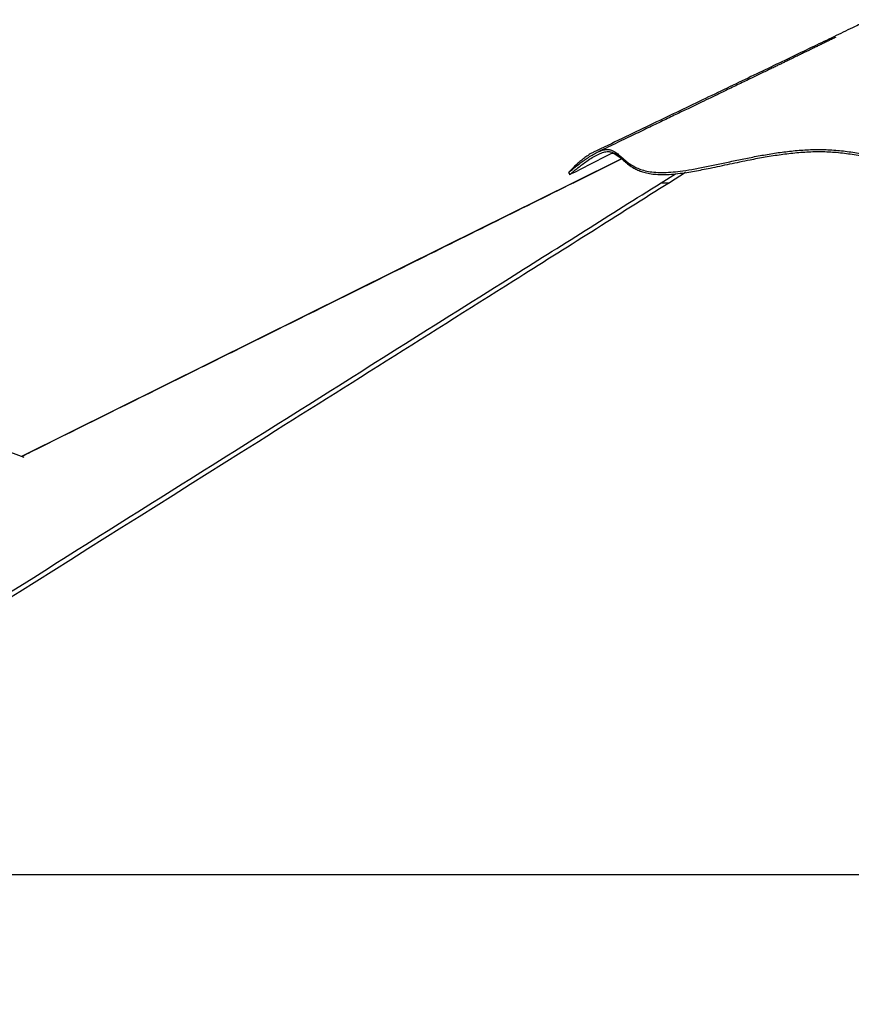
# Model space of a CAD drawing. Header units: millimetres. Extents: x 1684 to 18395, y 701 to 16538.
# Tile 24 of 61: x 4892 to 6357, y 5742 to 7476. Entities that reach past the tile are written whole.
import ezdxf

# ---------------------------------------------------------------- set-up
doc = ezdxf.new("R2010")
doc.units = ezdxf.units.MM
doc.header["$LTSCALE"] = 2
doc.layers.add('COMPONENT_GEOMETRY', color=7, linetype='Continuous')
doc.styles.add('SLDTEXTSTYLE0', font='TXT', dxfattribs={"width": 0.75})
doc.dimstyles.new('SLDDIMSTYLE1', dxfattribs={"dimtxt": 100, "dimasz": 6.604, "dimexe": 0, "dimexo": 0.0625, "dimgap": 25, "dimtad": 0, "dimtih": 1, "dimtoh": 1, "dimdec": 1, "dimrnd": 1e-09, "dimzin": 12, "dimdsep": 46, "dimtxsty": 'SLDTEXTSTYLE0', "dimsah": 1, "dimcen": 0.09, "dimadec": 0, "dimazin": 3, "dimtfac": 1, "dimtdec": 1, "dimtofl": 0, "dimtmove": 0, "dimatfit": 3, "dimfxl": 1, "dimfrac": 2, "dimtolj": 1, "dimtzin": 12, "dimarcsym": 0})

# ---------------------------------------------------------------- blocks, each defined once
blk = doc.blocks.new('_D_2')
at = {"layer": 'COMPONENT_GEOMETRY', "color": 7}
for p, q in [((7817.2, 5970.3), (7817.2, 3903.6)), ((7617.1, 3883.3), (7586.6, 3883.3)), ((7586.6, 3883.3), (7586.6, 3724.6)), ((8017.2, 3883.3), (8047.7, 3883.3)), ((8047.7, 3883.3), (8047.7, 3724.6)), ((7586.6, 3724.6), (7617.1, 3724.6)), ((8047.7, 3724.6), (8017.2, 3724.6)), ((7817.2, 1508.3), (7817.2, 3574.9)), ((3335.9, 1508.3), (7823.5, 1508.3))]:
    blk.add_line(p, q, dxfattribs=at)
for points in [[(7817.2, 5970.3), (7816.2, 5963.7), (7818.2, 5963.7)], [(7817.2, 1508.3), (7818.2, 1514.9), (7816.2, 1514.9)]]:
    blk.add_solid(points, dxfattribs=at)
at = {"layer": 'COMPONENT_GEOMETRY', "color": 7, "char_height": 100, "attachment_point": 1, "style": 'SLDTEXTSTYLE0'}
for s, insert in [('7\'3.83"', (7617.1, 3853.5)), ('2231', (7669.4, 3703.8))]:
    blk.add_mtext(s, dxfattribs=dict(at, insert=insert))

msp = doc.modelspace()

# ---------------------------------------------------------------- linework, layer by layer
at = {"color": 7, "linetype": 'Continuous', "lineweight": 25}
for p, q in [((4899.9, 6704.87), (3444.06, 7240.25)), ((5952.74, 7231.06), (5867.57, 7188.83)), ((4100.46, 5970.28), (6553.74, 5970.28))]:
    msp.add_line(p, q, dxfattribs=at)
at = {"color": 8, "linetype": 'Continuous', "lineweight": 25}
for p, q in [((5953.04, 7230.79), (5868.34, 7188.78)), ((6022.33, 7188.78), (6047.38, 7204.52)), ((6065.11, 7206.71), (6036.8, 7188.78))]:
    msp.add_line(p, q, dxfattribs=at)
at = {"color": 7, "linetype": 'Continuous', "lineweight": 25, "flags": 128}
for points in [[(5859.24, 7206.56), (5860.16, 7204.76), (5861.07, 7202.95)], [(5867.57, 7188.83), (5641.92, 7076.95), (4894.96, 6706.69)]]:
    msp.add_lwpolyline(points, dxfattribs=at)
at = {"color": 7, "linetype": 'Continuous', "lineweight": 25}
for points, knots in [([(6389.32, 7475.99), (6380.87, 7471.93), (6361.47, 7462.59), (6330.32, 7447.63), (6295.44, 7430.87), (6258.76, 7413.25), (6220.31, 7394.79), (6180.09, 7375.47), (6138.12, 7355.31), (6094.42, 7334.32), (6048.98, 7312.5), (6001.85, 7289.86), (5953.01, 7266.4), (5919.93, 7250.51), (5903.1, 7242.42)], [0, 0, 0, 0, 0.0527881, 0.1212501, 0.1932332, 0.2687416, 0.3477787, 0.4303472, 0.516449, 0.6060854, 0.6992575, 0.7959664, 0.8962133, 1, 1, 1, 1]), ([(6329.68, 7444.96), (6329.68, 7444.96), (6329.69, 7444.96), (6329.26, 7444.75), (6328.5, 7444.38), (6326.79, 7443.54), (6323.98, 7442.16), (6320.24, 7440.32), (6316.26, 7438.36), (6312.47, 7436.51), (6308, 7434.33), (6302.96, 7431.87), (6296.85, 7428.88), (6290.54, 7425.81), (6284.22, 7422.74), (6278.54, 7419.98), (6272.63, 7417.11), (6265.66, 7413.73), (6257.6, 7409.83), (6249.48, 7405.9), (6242.33, 7402.44), (6235.95, 7399.35), (6229.77, 7396.36), (6222.97, 7393.08), (6215.48, 7389.47), (6207.09, 7385.41), (6198, 7381.03), (6188.49, 7376.44), (6178.39, 7371.57), (6167.73, 7366.44), (6156.52, 7361.03), (6145.17, 7355.57), (6133.32, 7349.86), (6120.25, 7343.57), (6105.32, 7336.38), (6088.22, 7328.15), (6068.98, 7318.9), (6047.59, 7308.61), (6024.06, 7297.29), (5998.4, 7284.96), (5970.62, 7271.6), (5940.72, 7257.23), (5920.09, 7247.32), (5909.42, 7242.19)], [0, 0, 0, 0, 0.0014095, 0.0039591, 0.006976, 0.0110247, 0.0183096, 0.0280554, 0.0378914, 0.0470768, 0.0556156, 0.0705436, 0.0844983, 0.1009606, 0.1167817, 0.1300755, 0.1431716, 0.1597558, 0.1798516, 0.2001321, 0.2169932, 0.2304395, 0.2453919, 0.2609016, 0.2785654, 0.2983826, 0.3202515, 0.3427873, 0.3655493, 0.3916907, 0.4181262, 0.4448564, 0.4718962, 0.5019645, 0.5370903, 0.5772721, 0.6225082, 0.6727969, 0.7281371, 0.7885277, 0.8539683, 0.9244588, 1, 1, 1, 1]), ([(5859.37, 7206.67), (5859.61, 7206.89), (5860.11, 7207.35), (5862.46, 7209.38), (5866.07, 7212.44), (5871.12, 7216.57), (5877.49, 7221.59), (5884.52, 7226.83), (5892.28, 7232.26), (5900.56, 7237.53), (5909.08, 7242.19), (5917.14, 7245.62), (5924.41, 7247.44), (5930.61, 7247.39), (5936.04, 7245.88), (5941.57, 7242.91), (5947.34, 7238.42), (5953.8, 7232.59), (5960.85, 7226.47), (5968.98, 7220.51), (5978.15, 7215.4), (5988.4, 7211.41), (5999.59, 7208.6), (6012.49, 7206.96), (6027.12, 7206.68), (6043.14, 7207.64), (6061.44, 7209.81), (6082.06, 7213.19), (6104.9, 7217.64), (6128.52, 7222.62), (6152.78, 7227.81), (6177.61, 7232.95), (6202.98, 7237.75), (6228.89, 7241.94), (6255.33, 7245.2), (6282.31, 7247.35), (6300.33, 7247.3), (6309.43, 7247.28)], [0, 0, 0, 0, 0.0195555, 0.0406285, 0.0616992, 0.087995, 0.1142377, 0.1403877, 0.1664272, 0.196024, 0.2254256, 0.2546161, 0.2835718, 0.3120991, 0.3400762, 0.3675112, 0.4047089, 0.440322, 0.4746335, 0.5078562, 0.5401549, 0.5664682, 0.5923009, 0.6177249, 0.6428366, 0.6677728, 0.692637, 0.7224428, 0.7522824, 0.7822137, 0.8122937, 0.8425923, 0.8731695, 0.9041056, 0.9354865, 0.9674129, 1, 1, 1, 1]), ([(5903.11, 7242.32), (5902.57, 7242.09), (5899.3, 7240.72), (5893.47, 7237.04), (5885.86, 7231.72), (5878.84, 7225.96), (5872.56, 7220.29), (5867.23, 7215.08), (5863.04, 7210.71), (5860.55, 7208), (5859.38, 7206.71), (5859.37, 7206.69), (5859.37, 7206.68)], [0, 0, 0, 0, 0.0242887, 0.1474629, 0.2702179, 0.3923907, 0.5138045, 0.6342784, 0.7536422, 0.87171, 0.9535469, 1, 1, 1, 1]), ([(5861.19, 7203.12), (5861.19, 7203.12), (5861.16, 7203.09), (5862.34, 7204.16), (5865.01, 7206.45), (5869.5, 7210.23), (5875.79, 7215.3), (5883.27, 7221.05), (5891.81, 7227.18), (5900.9, 7233.1), (5910.21, 7238.32), (5919.15, 7242.17), (5927.15, 7243.99), (5933.91, 7243.48), (5939.91, 7241.15), (5945.57, 7237.33), (5951.3, 7232.38), (5957.61, 7226.64), (5964.96, 7220.53), (5972.92, 7215.19), (5981.26, 7210.98), (5989.47, 7207.86), (5999.04, 7205.36), (6010.06, 7203.68), (6022.6, 7203.03), (6036.5, 7203.42), (6051.61, 7204.77), (6066.61, 7206.81), (6081.1, 7209.22), (6094.82, 7211.78), (6109.78, 7214.77), (6125.96, 7218.17), (6149.18, 7223.13), (6175.82, 7228.74), (6206, 7234.44), (6233.55, 7238.81), (6261.5, 7242.08), (6289.6, 7243.85), (6317.71, 7243.7), (6345.47, 7241.2), (6372.78, 7236.85), (6399.82, 7231.23), (6425.82, 7225.12), (6451.14, 7219.04), (6474.4, 7213.79), (6496.68, 7209.44), (6517.1, 7206.26), (6537.62, 7204.06), (6558.17, 7203.06), (6579.41, 7203.36), (6600.71, 7204.56), (6623.03, 7206.69), (6646.2, 7209.67), (6670.79, 7213.48), (6695.66, 7217.72), (6721.32, 7222.17), (6746.39, 7226.25), (6771.05, 7229.68), (6795.06, 7232.21), (6819.37, 7233.7), (6844.13, 7233.84), (6869.2, 7232.72), (6894.44, 7230.58), (6919.68, 7227.63), (6944.84, 7224.08), (6969.42, 7220.22), (6993.33, 7216.29), (7015.87, 7212.61), (7037.33, 7209.3), (7057.29, 7206.59), (7076.22, 7204.55), (7093.96, 7203.35), (7110.58, 7203.08), (7126.19, 7204.36), (7140.71, 7207.07), (7154.55, 7211.05), (7167.58, 7215.98), (7180.09, 7221.63), (7191.3, 7227.16), (7201.55, 7232.22), (7210.91, 7236.5), (7220.11, 7240.04), (7229.3, 7242.59), (7238.6, 7243.89), (7248.14, 7243.67), (7257.76, 7242.16), (7267.34, 7239.54), (7276.74, 7236.04), (7285.84, 7231.86), (7294.49, 7227.24), (7302.52, 7222.41), (7309.68, 7217.69), (7315.87, 7213.29), (7320.85, 7209.53), (7324.71, 7206.46), (7327.24, 7204.37), (7328.52, 7203.25), (7328.41, 7203.35), (7328.4, 7203.36)], [0, 0, 0, 0, 0.0008233, 0.0088793, 0.0169964, 0.0274638, 0.0379853, 0.0492785, 0.0605824, 0.0726767, 0.0847805, 0.0970729, 0.1094316, 0.1216068, 0.133846, 0.1462741, 0.1589416, 0.1716205, 0.1846301, 0.1976733, 0.2061171, 0.2145961, 0.2231232, 0.2317206, 0.2402039, 0.2487788, 0.2574297, 0.2661507, 0.2730306, 0.2799465, 0.2868778, 0.2951268, 0.3033766, 0.3199452, 0.3323176, 0.3448863, 0.3574721, 0.3701602, 0.3829029, 0.3957205, 0.4085975, 0.4213748, 0.4341631, 0.4455532, 0.4569623, 0.4662588, 0.4755986, 0.4838891, 0.4928053, 0.5018224, 0.5109203, 0.5200887, 0.5307933, 0.5415489, 0.5532995, 0.5650691, 0.5774449, 0.5886683, 0.5999007, 0.6111904, 0.6225113, 0.6339192, 0.6453473, 0.6568261, 0.6683115, 0.6798243, 0.6908001, 0.7017914, 0.7119199, 0.7220835, 0.7317917, 0.7415671, 0.7514224, 0.7613733, 0.771694, 0.7820791, 0.7934463, 0.8048444, 0.8168427, 0.8270158, 0.837196, 0.8473864, 0.8575938, 0.8678087, 0.8780591, 0.8883813, 0.8987257, 0.9091407, 0.9195658, 0.9300361, 0.9405138, 0.9508869, 0.9607845, 0.9707034, 0.9798532, 0.9890396, 0.998745, 1, 1, 1, 1]), ([(5861.2, 7203.1), (5873.2, 7209.18), (5897.57, 7221.53), (5923.01, 7234.43), (5936.44, 7241.23), (5937.52, 7241.78)], [0, 0, 0, 0, 0.4718984, 0.9576902, 1, 1, 1, 1]), ([(5952.46, 7230.92), (5951.67, 7231.51), (5948.35, 7233.98), (5943.09, 7237.72), (5938.53, 7240.02), (5936.28, 7241.15)], [0, 0, 0, 0, 0.137857, 0.5750059, 1, 1, 1, 1]), ([(6309.43, 7247.28), (6318.56, 7246.84), (6336.78, 7245.95), (6363.46, 7242.13), (6389.71, 7237.12), (6415.72, 7231.22), (6440.33, 7225.31), (6463.72, 7219.84), (6485.96, 7215.11), (6506.75, 7211.42), (6525.96, 7208.88), (6543.43, 7207.34), (6561.1, 7206.74), (6580.89, 7207.06), (6602.69, 7208.33), (6626.22, 7210.7), (6649.4, 7213.8), (6672.24, 7217.38), (6694.79, 7221.22), (6718.64, 7225.35), (6743.88, 7229.51), (6770.69, 7233.3), (6797.8, 7236.12), (6825.35, 7237.59), (6852.81, 7237.32), (6879.86, 7235.68), (6906.33, 7233.06), (6932.69, 7229.66), (6958.84, 7225.74), (6984.69, 7221.56), (7010.09, 7217.37), (7034.88, 7213.46), (7057.93, 7210.28), (7079.04, 7208.04), (7098.01, 7206.85), (7115.39, 7206.83), (7131.27, 7208.59), (7145.77, 7211.73), (7159.07, 7215.93), (7171.34, 7220.83), (7182.76, 7226.1), (7194.25, 7231.78), (7205.9, 7237.49), (7217.89, 7242.62), (7229.83, 7246.29), (7242, 7247.85), (7254.67, 7246.87), (7267.46, 7243.81), (7280.1, 7239.06), (7292.09, 7233.2), (7302.35, 7227.22), (7310.82, 7221.69), (7317.59, 7216.88), (7323.15, 7212.67), (7327.01, 7209.57), (7329.18, 7207.76), (7330.14, 7206.92), (7330.09, 7206.97), (7330.08, 7206.98)], [0, 0, 0, 0, 0.02015669, 0.04021223, 0.0601573, 0.07999494, 0.09972458, 0.11608227, 0.13235964, 0.14855179, 0.16064487, 0.17269009, 0.18471268, 0.19687248, 0.21320102, 0.22960903, 0.24609996, 0.26266798, 0.27932112, 0.29605729, 0.31624061, 0.33653815, 0.35695437, 0.37749029, 0.39809045, 0.41739405, 0.43669706, 0.45599456, 0.4752838, 0.49455862, 0.51381837, 0.53305565, 0.55226349, 0.56930956, 0.5863264, 0.60313741, 0.61985925, 0.63672024, 0.65372019, 0.67084678, 0.68810629, 0.70549178, 0.72651011, 0.74769467, 0.76905068, 0.79056559, 0.81203961, 0.83449753, 0.85699389, 0.8795069, 0.90200316, 0.91964201, 0.93723113, 0.95474732, 0.97217055, 0.98530077, 0.99836404, 1, 1, 1, 1]), ([(6036.8, 7188.78), (5945.54, 7131.22), (5694.35, 6972.78), (5122.33, 6612.89), (4568.08, 6264.31), (4174.01, 6016.52), (4100.46, 5970.28)], [0, 0, 0, 0, 0.1416012, 0.3897718, 0.8861157, 1, 1, 1, 1]), ([(6022.33, 7188.78), (6022.9, 7188.78), (6024.05, 7188.78), (6026.6, 7188.78), (6029.83, 7188.78), (6033.29, 7188.78), (6035.76, 7188.78), (6036.8, 7188.78)], [0, 0, 0, 0, 0.2078566, 0.4209573, 0.6290876, 0.8441566, 1, 1, 1, 1])]:
    msp.add_open_spline(points, degree=3, knots=knots, dxfattribs=at)
at = {"color": 8, "linetype": 'Continuous', "lineweight": 25}
for points, knots in [([(4140.83, 6005.95), (4399.42, 6168.51), (4797.69, 6418.88), (5335.74, 6757.13), (5659.73, 6960.82), (5888.62, 7104.72), (5977.76, 7160.76), (6022.33, 7188.78)], [0, 0, 0, 0, 0.41246918, 0.63526899, 0.85806882, 0.9290344, 1, 1, 1, 1]), ([(5868.34, 7188.78), (5819.93, 7164.77), (5723.11, 7116.75), (5552.29, 7032.05), (5392.88, 6953.02), (5244.89, 6879.66), (5096.9, 6806.29), (4980.45, 6748.56), (4901, 6709.18), (4895.54, 6706.48)], [0, 0, 0, 0, 0.1493029, 0.2986059, 0.5267981, 0.6408942, 0.7549903, 0.9831826, 1, 1, 1, 1]), ([(5867.59, 7188.78), (5867.57, 7188.78), (5867.52, 7188.78), (5868.04, 7188.78), (5868.34, 7188.78)], [0, 0, 0, 0, 0.39407492, 1, 1, 1, 1])]:
    msp.add_open_spline(points, degree=3, knots=knots, dxfattribs=at)

# ---------------------------------------------------------------- dimensions: what is measured, and where the dimension line sits
at = {"layer": 'COMPONENT_GEOMETRY', "color": 7}
dim = msp.add_linear_dim(base=(7817.17, 1508.27), p1=(10062.07, 5970.28), p2=(3333.37, 1508.27), angle=90, dimstyle='SLDDIMSTYLE1', dxfattribs=at)
dim.commit()
dim.dimension.update_dxf_attribs({"geometry": '_D_2', "text_midpoint": (7817.17, 3739.28), "dimtype": 160})

doc.saveas('drawing.dxf')
